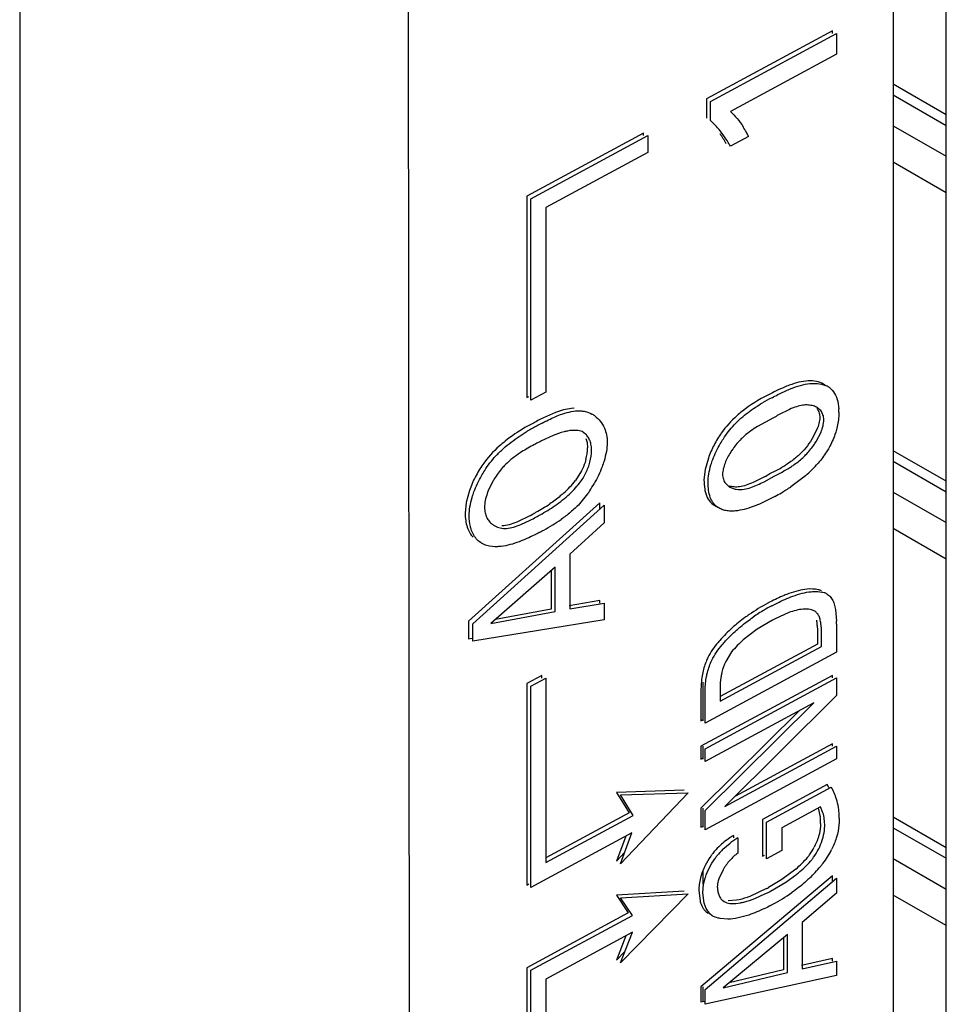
# Model space of a CAD drawing. Header units: inches. Extents: x 0 to 34, y 0 to 22.
# Tile 43 of 129: x 3.809 to 4.119, y 16.114 to 16.443. Entities that reach past the tile are written whole.
import ezdxf

# ---------------------------------------------------------------- set-up
doc = ezdxf.new("R2010")
doc.units = ezdxf.units.IN
doc.header["$LTSCALE"] = 1.87
doc.header["$MEASUREMENT"] = 0
doc.layers.get('0').update_dxf_attribs({"linetype": 'CONTINUOUS'})

msp = doc.modelspace()

# ---------------------------------------------------------------- linework, layer by layer
at = {"color": 6, "linetype": 'CONTINUOUS'}
for p, q in [((4.1010477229, 18.3875301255), (4.1010477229, 15.7329881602)), ((3.9385696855, 16.7414953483), (3.9407532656, 14.6527466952)), ((3.8091068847, 16.738828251), (3.8091068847, 14.652746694)), ((4.1187499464, 16.4109026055), (4.1010477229, 16.4211236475)), ((4.1010477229, 16.4175738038), (4.1187499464, 16.4073577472)), ((4.1010477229, 16.4072886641), (4.1187499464, 16.3970732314)), ((4.1187499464, 16.3848634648), (4.1010477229, 16.3950788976)), ((4.1187499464, 16.2884320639), (4.1010477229, 16.298653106)), ((4.1010477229, 16.2951032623), (4.1187499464, 16.2848872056)), ((4.1010477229, 16.2848181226), (4.1187499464, 16.2746026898)), ((4.1187499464, 16.2623929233), (4.1010477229, 16.272608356)), ((4.0374081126, 16.2212918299), (4.0374081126, 16.2083984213)), ((4.0374081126, 16.1998492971), (4.0374081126, 16.1955968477)), ((4.0374081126, 16.1792073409), (4.0374081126, 16.1727844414)), ((4.1187499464, 16.1659615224), (4.1010477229, 16.1761825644)), ((4.1010477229, 16.1726327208), (4.1187499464, 16.1624166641)), ((4.1010477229, 16.1623475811), (4.1187499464, 16.1521321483)), ((4.0374081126, 16.1579887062), (4.0374081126, 16.1537695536)), ((4.1187499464, 16.1399223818), (4.1010477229, 16.1501378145)), ((4.0374081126, 16.1194076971), (4.0374081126, 16.1144680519))]:
    msp.add_line(p, q, dxfattribs=at)
at = {"color": 7, "linetype": 'CONTINUOUS'}
for p, q in [((4.1187499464, 15.8838074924), (4.1187499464, 18.3653628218)), ((4.0806651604, 16.4389540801), (4.0386086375, 16.4162305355)), ((4.0806651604, 16.438110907), (4.0806651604, 16.4389540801)), ((4.039975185, 16.4153873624), (4.0820317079, 16.438110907)), ((4.0820317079, 16.438110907), (4.0820317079, 16.4311777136)), ((4.0820317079, 16.4311777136), (4.0465967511, 16.412031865)), ((4.0386086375, 16.4162305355), (4.0386086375, 16.409807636)), ((4.039975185, 16.4089644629), (4.039975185, 16.4153873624)), ((4.0176047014, 16.4047968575), (3.9785519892, 16.3836963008)), ((3.9799185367, 16.3828531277), (4.0189712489, 16.4039536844)), ((4.0176047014, 16.4039536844), (4.0176047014, 16.4047968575)), ((4.0189712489, 16.4039536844), (4.0189712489, 16.3983200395)), ((4.0526740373, 16.4037102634), (4.0465967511, 16.4004266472)), ((4.0189712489, 16.3983200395), (3.9849566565, 16.3799416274)), ((3.9785519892, 16.3836963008), (3.9785519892, 16.3163839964)), ((3.9799185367, 16.3155408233), (3.9799185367, 16.3828531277)), ((3.9849566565, 16.3799416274), (3.9849566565, 16.3182629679)), ((3.9785519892, 16.3163839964), (3.9792571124, 16.3167649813)), ((3.9849566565, 16.3182629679), (3.9799185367, 16.3155408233)), ((4.082469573, 16.3151053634), (4.0828423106, 16.3126085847)), ((3.9881123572, 16.3113972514), (3.9830931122, 16.3091416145)), ((3.9944167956, 16.3128342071), (3.9934418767, 16.3127788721)), ((4.0664051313, 16.3124778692), (4.0626746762, 16.3106060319)), ((4.0763316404, 16.3108524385), (4.076468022, 16.3097546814)), ((4.061057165, 16.3096577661), (4.0556752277, 16.3067321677)), ((3.9873302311, 16.303735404), (3.9834929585, 16.3019637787)), ((3.9970402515, 16.3050323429), (3.9962260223, 16.3053043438)), ((3.9982319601, 16.3042039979), (3.9970402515, 16.3050323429)), ((4.0755403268, 16.3057409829), (4.0738401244, 16.3024818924)), ((4.0752689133, 16.3017398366), (4.0769019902, 16.3048841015)), ((3.9983311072, 16.302723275), (3.9986905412, 16.3013741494)), ((3.9986905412, 16.3013741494), (3.9988680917, 16.2995873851)), ((4.0392359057, 16.2962059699), (4.0381410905, 16.2923526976)), ((3.9968610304, 16.2919027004), (3.9948594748, 16.2886954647)), ((4.0381410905, 16.2923526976), (4.0377572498, 16.2889057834)), ((4.0716934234, 16.2903019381), (4.066817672, 16.2866029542)), ((4.0449088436, 16.2877665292), (4.0461761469, 16.2866090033)), ((4.0579574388, 16.2899153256), (4.0541864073, 16.2880131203)), ((4.0578875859, 16.2882974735), (4.0611858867, 16.2901705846)), ((3.9594214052, 16.2853519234), (3.9583231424, 16.2813284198)), ((3.9988928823, 16.2842368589), (3.9961396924, 16.2808723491)), ((3.9583231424, 16.2813284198), (3.9579690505, 16.2777545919)), ((4.0030054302, 16.2812693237), (3.9591174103, 16.2416316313)), ((3.9604839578, 16.2407884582), (4.0043719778, 16.2804261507)), ((4.0030054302, 16.2791919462), (4.0030054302, 16.2812693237)), ((4.0043719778, 16.2804261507), (4.0043719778, 16.2744897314)), ((3.9798139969, 16.2770369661), (3.9751797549, 16.2747862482)), ((3.9766215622, 16.2739746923), (3.9796765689, 16.2753852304)), ((4.0043719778, 16.2744897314), (3.9929491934, 16.2640654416)), ((3.9929491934, 16.2640654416), (3.9929491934, 16.2457935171)), ((3.9880202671, 16.2597636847), (3.9665014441, 16.2408940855)), ((3.9866537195, 16.2585653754), (3.9866537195, 16.245723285)), ((3.9880202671, 16.2448801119), (3.9880202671, 16.2597636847)), ((4.0030054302, 16.2485560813), (3.9927738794, 16.2468368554)), ((3.9929491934, 16.2457935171), (4.0043719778, 16.2477129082)), ((4.0030054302, 16.2477129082), (4.0030054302, 16.2485560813)), ((4.0043719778, 16.2477129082), (4.0043719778, 16.242109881)), ((3.9665014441, 16.2408940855), (3.9880202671, 16.2448801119)), ((3.9866537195, 16.245723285), (3.9680864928, 16.2422839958)), ((4.0661457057, 16.2445506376), (4.0615308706, 16.2424754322)), ((4.0816793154, 16.2455617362), (4.0820226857, 16.2416297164)), ((3.9591174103, 16.2416316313), (3.9591174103, 16.2358063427)), ((4.0043719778, 16.242109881), (3.9604839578, 16.2349631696)), ((4.060691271, 16.2420196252), (4.055577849, 16.2389803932)), ((3.9604839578, 16.2349631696), (3.9604839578, 16.2407884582)), ((4.055577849, 16.2389803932), (4.0509224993, 16.2354393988)), ((4.07562911, 16.240258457), (4.0756764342, 16.2385639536)), ((4.0756764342, 16.2385639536), (4.0756764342, 16.2340450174)), ((4.0770429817, 16.2332018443), (4.0770429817, 16.2377207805)), ((4.0820317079, 16.2406600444), (4.0820317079, 16.2312683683)), ((3.9591174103, 16.2358063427), (3.9603149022, 16.2360013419)), ((4.0820317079, 16.2312683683), (4.038143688, 16.2075552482)), ((4.0756764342, 16.2340450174), (4.0431912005, 16.2164929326)), ((4.0431912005, 16.2149114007), (4.0770429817, 16.2332018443)), ((4.0470123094, 16.231394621), (4.0450479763, 16.2282194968)), ((3.9835901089, 16.2235144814), (3.9785519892, 16.2207923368)), ((3.9799185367, 16.2199491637), (3.9849566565, 16.2226713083)), ((3.9835901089, 16.2226713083), (3.9835901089, 16.2235144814)), ((3.9849566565, 16.2226713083), (3.9849566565, 16.1609926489)), ((4.0806651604, 16.2235624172), (4.0367771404, 16.1998492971)), ((4.038143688, 16.199006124), (4.0820317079, 16.2227192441)), ((4.0806651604, 16.2227192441), (4.0806651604, 16.2235624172)), ((4.0820317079, 16.2227192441), (4.0820317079, 16.2168055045)), ((3.9785519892, 16.2207923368), (3.9785519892, 16.1534800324)), ((3.9799185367, 16.1526368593), (3.9799185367, 16.2199491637)), ((4.0367771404, 16.2180554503), (4.0367771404, 16.2083984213)), ((4.0431912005, 16.2204486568), (4.0431912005, 16.2149114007)), ((4.038143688, 16.2075552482), (4.038143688, 16.2172122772)), ((4.0820317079, 16.2168055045), (4.0447753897, 16.1797326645)), ((4.0695619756, 16.2117292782), (4.0367771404, 16.1792073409)), ((4.038143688, 16.1783641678), (4.0744300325, 16.2143595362)), ((4.0744300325, 16.2143595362), (4.038143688, 16.1947536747)), ((4.0367771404, 16.2083984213), (4.0374822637, 16.2087794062)), ((4.0367771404, 16.1998492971), (4.0367771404, 16.1955968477)), ((4.038143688, 16.1947536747), (4.038143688, 16.199006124)), ((4.0447753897, 16.1797326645), (4.0820317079, 16.1998626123)), ((4.0806651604, 16.2007057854), (4.0482530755, 16.1831932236)), ((4.0806651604, 16.1998626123), (4.0806651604, 16.2007057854)), ((4.0820317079, 16.1998626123), (4.0820317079, 16.1956543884)), ((4.0367771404, 16.1955968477), (4.0374822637, 16.1959778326)), ((4.0820317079, 16.1956543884), (4.038143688, 16.1719412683)), ((4.0311154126, 16.1851623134), (4.0085080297, 16.1844652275)), ((4.0789623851, 16.1870726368), (4.057324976, 16.1753817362)), ((4.0586915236, 16.1745385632), (4.0803289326, 16.1862294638)), ((4.0085080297, 16.1844652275), (4.0127773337, 16.1776059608)), ((4.0098745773, 16.1836220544), (4.0324819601, 16.1843191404)), ((4.0324819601, 16.1843191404), (4.0098745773, 16.160565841)), ((4.0141438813, 16.1767627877), (4.0098745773, 16.1836220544)), ((4.0367771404, 16.1792073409), (4.0367771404, 16.1727844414)), ((4.0767460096, 16.179664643), (4.0637400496, 16.1726373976)), ((4.0759181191, 16.1792296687), (4.0766148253, 16.1763072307)), ((4.077519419, 16.1776656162), (4.0767460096, 16.179664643)), ((4.0127773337, 16.1776059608), (3.9849566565, 16.1625741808)), ((3.9849566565, 16.1609926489), (4.0141438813, 16.1767627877)), ((4.038143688, 16.1719412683), (4.038143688, 16.1783641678)), ((4.057324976, 16.1753817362), (4.057324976, 16.1631335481)), ((4.0367771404, 16.1727844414), (4.0374822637, 16.1731654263)), ((4.0586915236, 16.162290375), (4.0586915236, 16.1745385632)), ((4.0637400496, 16.1726373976), (4.0637400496, 16.1650181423)), ((4.0137134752, 16.1708965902), (3.9799185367, 16.1526368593)), ((4.011611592, 16.1697609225), (4.0085080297, 16.1614090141)), ((4.0098745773, 16.160565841), (4.0137134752, 16.1708965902)), ((4.0477245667, 16.1692186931), (4.0477245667, 16.1700618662)), ((4.0490911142, 16.1692186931), (4.0490911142, 16.1641690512)), ((4.0441244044, 16.1654535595), (4.046490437, 16.1674748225)), ((4.0085080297, 16.1614090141), (4.0112638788, 16.1643045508)), ((4.057324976, 16.1631335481), (4.0580300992, 16.163514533)), ((4.0637400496, 16.1650181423), (4.0586915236, 16.162290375)), ((4.068453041, 16.1588069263), (4.0637835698, 16.1553341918)), ((4.0806651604, 16.1566084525), (4.0367771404, 16.1194076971)), ((4.038143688, 16.118564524), (4.0820317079, 16.1557652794)), ((4.0441509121, 16.1585868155), (4.0427338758, 16.1555857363)), ((4.0651393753, 16.1544840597), (4.0688235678, 16.1571386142)), ((4.0806651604, 16.1546069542), (4.0806651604, 16.1566084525)), ((4.0820317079, 16.1557652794), (4.0820317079, 16.1507383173)), ((3.9785519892, 16.1534800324), (3.9792571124, 16.1538610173)), ((4.0586517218, 16.152310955), (4.0533715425, 16.149809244)), ((4.0637835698, 16.1553341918), (4.0592973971, 16.1526533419)), ((4.0600182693, 16.151467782), (4.0651393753, 16.1544840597)), ((4.0311154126, 16.1514092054), (4.0085080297, 16.1500464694)), ((4.0085080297, 16.1500464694), (4.0124803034, 16.1441572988)), ((4.0098745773, 16.1492032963), (4.0324819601, 16.1505660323)), ((4.0324819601, 16.1505660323), (4.0098745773, 16.1274976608)), ((4.013846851, 16.1433141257), (4.0098745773, 16.1492032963)), ((4.0360443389, 16.1516796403), (4.0364546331, 16.1482271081)), ((4.0378208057, 16.1473859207), (4.0374108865, 16.1508364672)), ((4.0547338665, 16.1489644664), (4.0581607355, 16.1504945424)), ((4.0820317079, 16.1507383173), (4.0706089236, 16.1409558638)), ((4.0384595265, 16.1456047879), (4.0378208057, 16.1473859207)), ((4.0397243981, 16.143829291), (4.0384595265, 16.1456047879)), ((4.0486059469, 16.1483887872), (4.045840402, 16.1481477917)), ((4.0124803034, 16.1441572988), (3.9785519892, 16.1258255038)), ((3.9799185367, 16.1249823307), (4.013846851, 16.1433141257)), ((4.040519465, 16.1432366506), (4.0397243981, 16.143829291)), ((4.045740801, 16.1420891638), (4.0431789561, 16.1422981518)), ((4.0706089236, 16.1409558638), (4.0706089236, 16.1254746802)), ((4.0138469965, 16.1376805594), (3.9849566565, 16.1220708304)), ((4.0116987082, 16.1365198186), (4.0085080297, 16.1283408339)), ((4.0098745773, 16.1274976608), (4.0138469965, 16.1376805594)), ((4.0656799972, 16.136897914), (4.0441611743, 16.1191350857)), ((4.0643134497, 16.13576989), (4.0643134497, 16.1251379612)), ((4.0656799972, 16.1242947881), (4.0656799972, 16.136897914)), ((4.0085080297, 16.1283408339), (4.011324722, 16.1312149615)), ((3.9785519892, 16.1258255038), (3.9785519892, 15.8810352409)), ((4.0806651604, 16.1288790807), (4.0703635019, 16.1265692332)), ((4.0706089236, 16.1254746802), (4.0820317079, 16.1280359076)), ((4.0806651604, 16.1280359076), (4.0806651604, 16.1288790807)), ((4.0820317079, 16.1280359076), (4.0820317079, 16.1232958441)), ((3.9799185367, 15.8801920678), (3.9799185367, 16.1249823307)), ((4.0820317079, 16.1232958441), (4.038143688, 16.1136248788)), ((4.0441611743, 16.1191350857), (4.0656799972, 16.1242947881)), ((4.0643134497, 16.1251379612), (4.0461602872, 16.1207852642)), ((3.9849566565, 16.1220708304), (3.9849566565, 15.8885478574)), ((4.0367771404, 16.1194076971), (4.0367771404, 16.1144680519)), ((4.038143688, 16.1136248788), (4.038143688, 16.118564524)), ((4.0367771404, 16.1144680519), (4.0379032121, 16.1147161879))]:
    msp.add_line(p, q, dxfattribs=at)
for centre, radius, start, end in [((4.0244951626, 16.3913280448), 0.0234664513, 46.5035741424, 48.7255874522), ((4.0234625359, 16.3902733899), 0.0249422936, 40.7906319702, 46.4503806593), ((4.0220256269, 16.3885683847), 0.0341804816, 28.8974800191, 32.5378299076), ((4.0052968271, 16.3784558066), 0.045990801, 29.7394096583, 34.5499539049), ((4.0188241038, 16.3867760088), 0.0378495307, 26.577626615, 28.9309090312), ((4.0060507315, 16.3772442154), 0.046705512, 29.7590236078, 31.4834153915), ((4.0750208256, 16.3122439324), 0.0088532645, 63.64843779, 68.0992269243), ((4.0751395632, 16.312483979), 0.0085854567, 58.1815678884, 63.6474229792), ((4.0767286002, 16.2794315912), 0.0416656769, 114.9599299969, 128.818161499), ((4.0962602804, 16.2494445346), 0.0772595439, 118.0227532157, 118.7102261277), ((4.0840103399, 16.2691732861), 0.0527159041, 116.470532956, 120.4172940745), ((3.9960531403, 16.303128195), 0.0088654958, 53.7104539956, 61.179547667), ((4.0885113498, 16.2646812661), 0.0526936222, 119.3615376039, 121.400382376), ((4.0641526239, 16.311354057), 0.0187317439, 0.6677816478, 3.8401649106), ((4.0027791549, 16.2628380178), 0.0501073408, 116.2270853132, 119.7063197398), ((4.0104772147, 16.2520103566), 0.0618749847, 117.400618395, 120.8565563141), ((4.0112094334, 16.2553081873), 0.0607353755, 119.380781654, 120.2252263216), ((4.008941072, 16.2593779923), 0.0560761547, 117.448030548, 119.4013106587), ((4.0133705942, 16.2531183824), 0.0622989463, 118.4936531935, 120.2332213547), ((4.0024741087, 16.2633855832), 0.0494805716, 119.7137218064, 128.9925320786), ((4.0074686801, 16.2554927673), 0.0522913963, 117.2905010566, 119.2186245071), ((4.0513081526, 16.3168782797), 0.0283423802, 324.6961456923, 327.7152437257), ((3.9812090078, 16.3001954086), 0.0176695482, 345.2993330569, 358.028016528), ((3.9821013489, 16.299426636), 0.0181461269, 345.3965819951, 357.8447612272), ((4.0396271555, 16.3344904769), 0.0479369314, 294.9118848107, 302.1333708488), ((4.0430319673, 16.32359201), 0.0439284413, 310.7271701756, 318.4256437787), ((4.0292044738, 16.3407803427), 0.0584292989, 299.4785974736, 301.5985450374), ((4.0407659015, 16.3340286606), 0.0483787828, 294.9663271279, 302.0457044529), ((3.9668393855, 16.3111652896), 0.0359168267, 312.1052574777, 321.2732326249), ((3.968260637, 16.3102716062), 0.0358425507, 312.1144579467, 321.2815159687), ((3.9670256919, 16.3071098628), 0.0392269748, 326.1066446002, 330.2211404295), ((4.0387576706, 16.3250694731), 0.0414503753, 294.1416199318, 297.4848258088), ((3.96816264, 16.3063508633), 0.0378599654, 324.2605680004, 326.1006065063), ((4.03378938, 16.3355048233), 0.0590080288, 297.9899791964, 300.3720200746), ((4.0328970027, 16.3370019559), 0.0607508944, 300.3842232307, 303.9422289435), ((3.9553503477, 16.3263156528), 0.0549424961, 298.5800058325, 304.1884799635), ((3.9721042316, 16.2799045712), 0.0076631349, 177.3220839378, 181.2466101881), ((3.9560728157, 16.3190874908), 0.0482896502, 299.4485095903, 301.080738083), ((3.9570206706, 16.3233740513), 0.0515603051, 297.7176464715, 298.513804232), ((3.9710429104, 16.2793090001), 0.0065907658, 232.4798389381, 241.0496906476), ((3.9591388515, 16.3153220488), 0.0449082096, 297.214729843, 300.0445025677), ((3.9568776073, 16.31929993), 0.0494837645, 300.004903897, 301.0068145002), ((3.9570831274, 16.3227644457), 0.05746024, 298.2261448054, 305.0154715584), ((3.957540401, 16.3219708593), 0.0565447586, 296.4592692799, 298.1982094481), ((4.0753244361, 16.2422960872), 0.0092638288, 73.423111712, 78.9087878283), ((4.0755424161, 16.2430479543), 0.0084810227, 69.9591003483, 73.3853553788), ((4.0895482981, 16.190671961), 0.0646296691, 118.1195033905, 124.5625951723), ((4.0890199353, 16.1924309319), 0.0628303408, 117.6091155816, 118.4505532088), ((4.0909177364, 16.1898315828), 0.0646292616, 120.7608311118, 124.5779000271), ((4.0905891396, 16.1903871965), 0.0639836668, 118.0979429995, 120.7569918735), ((4.0721284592, 16.2392434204), 0.0064089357, 67.2447647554, 72.8987093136), ((4.0830853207, 16.2017708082), 0.0460593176, 117.9027055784, 119.0911365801), ((4.0583263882, 16.2392792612), 0.0173272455, 6.3079297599, 8.9280831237), ((4.0557358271, 16.2389947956), 0.0199333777, 3.6346599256, 6.3025074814), ((4.0432260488, 16.2407838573), 0.0388058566, 359.817193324, 1.2489865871), ((4.0803106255, 16.2026114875), 0.0495231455, 131.8376163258, 138.7737045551), ((4.0786370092, 16.2041352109), 0.0472602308, 138.8258842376, 139.8792868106), ((4.074556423, 16.2086794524), 0.03570234, 131.4503877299, 140.488169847), ((4.0615012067, 16.2202991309), 0.0182603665, 154.2944562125, 166.3771292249), ((4.0635735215, 16.2188936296), 0.0268094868, 174.1900421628, 181.791603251), ((4.0630723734, 16.2189378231), 0.0263064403, 168.9253236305, 174.1753093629), ((4.0611568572, 16.1769935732), 0.0204603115, 25.8535628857, 29.5126267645), ((4.062863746, 16.1763204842), 0.0200803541, 17.1212919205, 29.5686721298), ((4.0620021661, 16.1760613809), 0.0209800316, 9.2850402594, 17.1048395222), ((4.0609134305, 16.1758551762), 0.0220877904, 2.406780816, 9.3572564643), ((4.0600454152, 16.1740788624), 0.0167185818, 4.5682814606, 7.6595725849), ((4.0597246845, 16.1740529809), 0.017040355, 359.8677913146, 4.5691356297), ((4.060572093, 16.1758364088), 0.0224296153, 359.9117747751, 2.4180632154), ((4.0630089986, 16.1456565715), 0.0273656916, 120.569876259, 123.9681320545), ((4.0591433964, 16.1493802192), 0.0235511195, 134.0556672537, 141.4063229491), ((4.0601023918, 16.1489070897), 0.023001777, 133.9986512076, 141.4934898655), ((4.0631441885, 16.1454571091), 0.0276066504, 123.9695301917, 127.1031214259), ((4.0564433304, 16.175552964), 0.0204677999, 324.3238798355, 332.7032931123), ((4.0561441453, 16.1773893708), 0.0271116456, 322.1002889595, 333.5862948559), ((4.0439464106, 16.1873263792), 0.0376023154, 310.6723112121, 319.2889079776), ((4.0455271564, 16.1862697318), 0.0373007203, 310.6517505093, 319.3228630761), ((4.0577867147, 16.1746007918), 0.0188212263, 321.1730864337, 324.293466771), ((4.0421590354, 16.1883993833), 0.0449125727, 315.9847357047, 319.5078915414), ((4.0434360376, 16.1873024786), 0.043229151, 319.5144895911, 320.8194114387), ((4.044253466, 16.1866362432), 0.042174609, 320.8194305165, 322.1106581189), ((4.0540392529, 16.1513928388), 0.0180011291, 165.622270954, 172.7511594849), ((4.0450169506, 16.1868847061), 0.038099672, 308.6712503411, 310.631378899), ((4.0405225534, 16.189956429), 0.0471713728, 313.2646915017, 316.0058129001), ((4.0534634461, 16.1514684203), 0.0174203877, 172.7587990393, 179.3052788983), ((4.0330640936, 16.201344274), 0.0553081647, 297.5574285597, 298.314537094), ((4.0359449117, 16.1951304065), 0.0498588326, 296.4601002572, 297.838311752), ((4.0346491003, 16.1975911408), 0.052639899, 297.8347600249, 298.8120542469), ((4.0324787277, 16.1999492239), 0.0600120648, 298.1761021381, 305.3127460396), ((4.0465387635, 16.1511342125), 0.0037883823, 229.2127282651, 260.6571324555), ((4.030556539, 16.2027541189), 0.0633933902, 297.6537375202, 298.5047378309)]:
    msp.add_arc(centre, radius, start, end, dxfattribs=at)
for points, knots in [([(4.0465967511, 16.412031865), (4.0474147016, 16.4113116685), (4.0489502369, 16.4097044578), (4.0502372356, 16.4078983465), (4.0508410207, 16.4069525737)], [0, 0, 0, 0, 0.4927116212, 1, 1, 1, 1]), ([(4.045880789, 16.4016362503), (4.0453469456, 16.4025078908), (4.0442344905, 16.4042003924), (4.0430012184, 16.4058097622), (4.0423463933, 16.4065681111)], [0, 0, 0, 0, 0.5049863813, 1, 1, 1, 1]), ([(4.0671151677, 16.3208260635), (4.0665168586, 16.320623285), (4.0640674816, 16.3197152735), (4.061709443, 16.3185760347), (4.0599620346, 16.3176462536)], [0, 0, 0, 0, 0.2419419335, 1, 1, 1, 1]), ([(4.060512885, 16.316362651), (4.0611653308, 16.3167228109), (4.0637119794, 16.3180782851), (4.0663597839, 16.3192589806), (4.0683856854, 16.3199497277)], [0, 0, 0, 0, 0.2582592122, 1, 1, 1, 1]), ([(4.0733339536, 16.3220012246), (4.0723167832, 16.3220162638), (4.0701957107, 16.3217645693), (4.0681567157, 16.3211790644), (4.0671151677, 16.3208260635)], [0, 0, 0, 0, 0.480524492, 1, 1, 1, 1]), ([(4.0683856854, 16.3199497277), (4.069442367, 16.3203100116), (4.0715108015, 16.3209090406), (4.0736634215, 16.3211697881), (4.0746959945, 16.3211566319)], [0, 0, 0, 0, 0.5194868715, 1, 1, 1, 1]), ([(4.078299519, 16.3206224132), (4.0775786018, 16.3210636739), (4.0759612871, 16.3217559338), (4.0742220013, 16.3219880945), (4.0733339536, 16.3220012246)], [0, 0, 0, 0, 0.4876243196, 1, 1, 1, 1]), ([(4.0746959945, 16.3211566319), (4.0750157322, 16.321152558), (4.0762491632, 16.321085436), (4.0774738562, 16.3207998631), (4.0783230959, 16.3204582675)], [0, 0, 0, 0, 0.2588907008, 1, 1, 1, 1]), ([(4.0796660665, 16.3197792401), (4.0803783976, 16.3192718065), (4.0815830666, 16.3177918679), (4.0822387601, 16.3160466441), (4.082469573, 16.3151053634)], [0, 0, 0, 0, 0.474351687, 1, 1, 1, 1]), ([(4.0478694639, 16.3073415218), (4.0485842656, 16.3081082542), (4.0500731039, 16.3095401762), (4.0524508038, 16.3114419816), (4.0548639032, 16.3131296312), (4.0565017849, 16.3141527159), (4.0573205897, 16.3146334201)], [0, 0, 0, 0, 0.2626209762, 0.5164363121, 0.7621225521, 1, 1, 1, 1]), ([(4.0708436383, 16.3138643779), (4.0701019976, 16.3137648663), (4.0685870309, 16.3133771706), (4.0671429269, 16.3128006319), (4.0664051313, 16.3124778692)], [0, 0, 0, 0, 0.4816492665, 1, 1, 1, 1]), ([(4.0743405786, 16.3135997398), (4.0737961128, 16.3137689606), (4.0726290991, 16.3139874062), (4.0714440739, 16.3139449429), (4.0708436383, 16.3138643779)], [0, 0, 0, 0, 0.4848381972, 1, 1, 1, 1]), ([(4.0778345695, 16.3089115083), (4.0778254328, 16.3095120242), (4.077646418, 16.3106460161), (4.0768681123, 16.312094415), (4.07570496, 16.3130774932), (4.0748027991, 16.313456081), (4.0743405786, 16.3135997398)], [0, 0, 0, 0, 0.2869205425, 0.5379447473, 0.7687617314, 1, 1, 1, 1]), ([(3.9836501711, 16.3078710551), (3.9841649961, 16.3081501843), (3.9861840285, 16.3092054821), (3.988275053, 16.3101285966), (3.989867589, 16.3107024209)], [0, 0, 0, 0, 0.257035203, 1, 1, 1, 1]), ([(3.9934418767, 16.3127788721), (3.9925572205, 16.3126915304), (3.9907459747, 16.3123200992), (3.9890015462, 16.3117317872), (3.9881123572, 16.3113972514)], [0, 0, 0, 0, 0.4833930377, 1, 1, 1, 1]), ([(3.989867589, 16.3107024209), (3.9908104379, 16.3110421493), (3.9926565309, 16.3116237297), (3.9950087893, 16.3120139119), (3.9968000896, 16.3119856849), (3.9984489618, 16.3117285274), (3.9996176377, 16.311285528), (4.0003268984, 16.3108955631)], [0, 0, 0, 0, 0.2785754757, 0.53718149, 0.6583226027, 0.7750139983, 1, 1, 1, 1]), ([(4.0013003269, 16.3102741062), (4.0019793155, 16.3097757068), (4.0032387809, 16.3085394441), (4.0041180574, 16.307015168), (4.0044773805, 16.3061934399)], [0, 0, 0, 0, 0.484308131, 1, 1, 1, 1]), ([(4.0505965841, 16.3118849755), (4.0499608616, 16.3113742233), (4.0474006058, 16.3091943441), (4.045106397, 16.3066874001), (4.0436235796, 16.3046158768)], [0, 0, 0, 0, 0.2424849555, 1, 1, 1, 1]), ([(4.0755188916, 16.312752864), (4.0756148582, 16.3126208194), (4.0759874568, 16.3120363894), (4.0762217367, 16.3113695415), (4.0763316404, 16.3108524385)], [0, 0, 0, 0, 0.2359258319, 1, 1, 1, 1]), ([(4.0828830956, 16.3115723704), (4.0828774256, 16.3110979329), (4.0827851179, 16.3090995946), (4.0824247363, 16.3071150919), (4.0820161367, 16.3056455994)], [0, 0, 0, 0, 0.2372697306, 1, 1, 1, 1]), ([(4.0432153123, 16.3009646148), (4.0435470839, 16.3015424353), (4.0449187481, 16.3037916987), (4.046527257, 16.3059018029), (4.0478694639, 16.3073415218)], [0, 0, 0, 0, 0.2528996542, 1, 1, 1, 1]), ([(4.076468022, 16.3097546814), (4.0764406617, 16.3090940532), (4.0762281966, 16.3077232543), (4.0758056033, 16.3064067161), (4.0755403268, 16.3057409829)], [0, 0, 0, 0, 0.4798796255, 1, 1, 1, 1]), ([(4.0769019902, 16.3048841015), (4.0771686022, 16.3055517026), (4.0775925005, 16.3068730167), (4.0778057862, 16.3082483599), (4.0778345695, 16.3089115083)], [0, 0, 0, 0, 0.5199244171, 1, 1, 1, 1]), ([(3.9682263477, 16.2969062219), (3.9690211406, 16.2977674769), (3.9706767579, 16.2993770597), (3.9733215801, 16.3015191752), (3.9760062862, 16.3034254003), (3.9778301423, 16.3045822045), (3.9787421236, 16.3051271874)], [0, 0, 0, 0, 0.2625946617, 0.5163147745, 0.7619485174, 1, 1, 1, 1]), ([(3.9922003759, 16.305237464), (3.9917987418, 16.3051657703), (3.9901361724, 16.3047998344), (3.9885277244, 16.3042226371), (3.9873302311, 16.303735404)], [0, 0, 0, 0, 0.2398764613, 1, 1, 1, 1]), ([(3.9962260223, 16.3053043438), (3.9959100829, 16.3053613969), (3.9945716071, 16.3055256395), (3.9932096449, 16.3054176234), (3.9922003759, 16.305237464)], [0, 0, 0, 0, 0.2384729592, 1, 1, 1, 1]), ([(4.0002346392, 16.298744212), (4.0002249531, 16.2993006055), (4.000132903, 16.3003712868), (3.9997513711, 16.301874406), (3.9991314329, 16.3031738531), (3.998551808, 16.3038970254), (3.9982319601, 16.3042039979)], [0, 0, 0, 0, 0.2802041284, 0.5387580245, 0.7767731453, 1, 1, 1, 1]), ([(4.0044773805, 16.3061934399), (4.0047902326, 16.3054779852), (4.005303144, 16.3039015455), (4.0054346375, 16.3022430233), (4.0054007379, 16.3013801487)], [0, 0, 0, 0, 0.4748620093, 1, 1, 1, 1]), ([(4.0436235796, 16.3046158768), (4.0426970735, 16.3033215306), (4.0410431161, 16.3006040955), (4.0397673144, 16.2976913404), (4.0392359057, 16.2962059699)], [0, 0, 0, 0, 0.5022412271, 1, 1, 1, 1]), ([(4.051235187, 16.3035643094), (4.0508925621, 16.3032583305), (4.0495207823, 16.3019462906), (4.0483091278, 16.3004722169), (4.0474721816, 16.2993030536)], [0, 0, 0, 0, 0.2421249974, 1, 1, 1, 1]), ([(4.0556752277, 16.3067321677), (4.0549122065, 16.3062708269), (4.0533713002, 16.3053002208), (4.0519276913, 16.3041827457), (4.051235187, 16.3035643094)], [0, 0, 0, 0, 0.4898892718, 1, 1, 1, 1]), ([(4.0820161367, 16.3056455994), (4.0818755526, 16.3051400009), (4.0812322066, 16.3030826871), (4.0803431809, 16.3011038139), (4.0795564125, 16.2996762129)], [0, 0, 0, 0, 0.2435369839, 1, 1, 1, 1]), ([(3.9713399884, 16.3018432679), (3.9706624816, 16.3012952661), (3.9679334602, 16.2989689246), (3.9654753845, 16.2963028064), (3.9639033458, 16.2940883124)], [0, 0, 0, 0, 0.2429207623, 1, 1, 1, 1]), ([(3.9819429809, 16.3011307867), (3.9814700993, 16.3008997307), (3.9795424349, 16.2999147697), (3.9776830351, 16.2987984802), (3.9763143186, 16.2978984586)], [0, 0, 0, 0, 0.2431643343, 1, 1, 1, 1]), ([(4.0054007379, 16.3013801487), (4.0054203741, 16.3003778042), (4.0052036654, 16.2982788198), (4.0046902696, 16.2962439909), (4.0043724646, 16.2951989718)], [0, 0, 0, 0, 0.4785808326, 1, 1, 1, 1]), ([(4.0401032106, 16.2938745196), (4.0402890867, 16.2944800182), (4.0411240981, 16.2969264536), (4.0422439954, 16.2992729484), (4.0432153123, 16.3009646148)], [0, 0, 0, 0, 0.2451113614, 1, 1, 1, 1]), ([(4.0738401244, 16.3024818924), (4.0732113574, 16.3014930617), (4.0718555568, 16.2996252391), (4.0702902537, 16.2979264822), (4.0694628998, 16.297156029)], [0, 0, 0, 0, 0.5089629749, 1, 1, 1, 1]), ([(4.0707773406, 16.2962636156), (4.0711104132, 16.2965721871), (4.0724409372, 16.2978845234), (4.0736222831, 16.2993441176), (4.0744383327, 16.3004988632)], [0, 0, 0, 0, 0.2430585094, 1, 1, 1, 1]), ([(3.9634148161, 16.2902902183), (3.9637551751, 16.2908897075), (3.9651707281, 16.2932245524), (3.9668423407, 16.2954064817), (3.9682263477, 16.2969062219)], [0, 0, 0, 0, 0.2525046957, 1, 1, 1, 1]), ([(3.9763143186, 16.2978984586), (3.9754805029, 16.2973501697), (3.9738044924, 16.2961857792), (3.9722571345, 16.2948473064), (3.9715216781, 16.2941104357)], [0, 0, 0, 0, 0.4894164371, 1, 1, 1, 1]), ([(4.0474721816, 16.2993030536), (4.0472036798, 16.2989279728), (4.0461742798, 16.2974207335), (4.0452973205, 16.2957972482), (4.044815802, 16.2945200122)], [0, 0, 0, 0, 0.2525805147, 1, 1, 1, 1]), ([(4.0694628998, 16.297156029), (4.0691205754, 16.2968372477), (4.0677562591, 16.2956452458), (4.0662613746, 16.294611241), (4.06512442, 16.2938968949)], [0, 0, 0, 0, 0.2583628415, 1, 1, 1, 1]), ([(4.0795564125, 16.2996762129), (4.0792970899, 16.2992056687), (4.0782172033, 16.2973673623), (4.0769451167, 16.2956409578), (4.0758946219, 16.2944414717)], [0, 0, 0, 0, 0.2520349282, 1, 1, 1, 1]), ([(3.9639033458, 16.2940883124), (3.9629490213, 16.2927439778), (3.961253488, 16.2899200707), (3.9599572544, 16.2868938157), (3.9594214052, 16.2853519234)], [0, 0, 0, 0, 0.5024805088, 1, 1, 1, 1]), ([(3.9715216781, 16.2941104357), (3.9711635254, 16.2937515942), (3.9697486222, 16.2922305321), (3.9685244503, 16.2905364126), (3.9677048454, 16.2891980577)], [0, 0, 0, 0, 0.2441722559, 1, 1, 1, 1]), ([(3.9962260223, 16.2878522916), (3.9970384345, 16.288901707), (3.9984066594, 16.2911496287), (3.9993368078, 16.2936088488), (3.9996612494, 16.2948515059)], [0, 0, 0, 0, 0.508198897, 1, 1, 1, 1]), ([(3.9983001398, 16.2957114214), (3.998216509, 16.2953915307), (3.9978364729, 16.294086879), (3.9973183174, 16.2928232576), (3.9968610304, 16.2919027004)], [0, 0, 0, 0, 0.2433836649, 1, 1, 1, 1]), ([(4.0043724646, 16.2951989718), (4.0041759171, 16.2945526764), (4.0032930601, 16.2919405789), (4.0021064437, 16.289433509), (4.0010726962, 16.2876276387)], [0, 0, 0, 0, 0.2450791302, 1, 1, 1, 1]), ([(4.0391237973, 16.2880626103), (4.0391079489, 16.2890056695), (4.0393152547, 16.2909794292), (4.0398017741, 16.2928925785), (4.0401032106, 16.2938745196)], [0, 0, 0, 0, 0.47869048, 1, 1, 1, 1]), ([(4.044815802, 16.2945200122), (4.0445795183, 16.2938932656), (4.0442020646, 16.2926560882), (4.0440110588, 16.2913732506), (4.0439838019, 16.2907542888)], [0, 0, 0, 0, 0.5194843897, 1, 1, 1, 1]), ([(4.0664354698, 16.2930215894), (4.0668074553, 16.2932542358), (4.0683268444, 16.2942323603), (4.0697732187, 16.2953333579), (4.0707773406, 16.2962636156)], [0, 0, 0, 0, 0.2427286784, 1, 1, 1, 1]), ([(3.9603154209, 16.2830521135), (3.9604974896, 16.2836688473), (3.9613194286, 16.2861657), (3.9624348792, 16.2885642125), (3.9634148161, 16.2902902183)], [0, 0, 0, 0, 0.2447063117, 1, 1, 1, 1]), ([(4.0439838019, 16.2907542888), (4.0439923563, 16.2901943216), (4.0441478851, 16.2891341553), (4.0446183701, 16.2881670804), (4.0449088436, 16.2877665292)], [0, 0, 0, 0, 0.5309263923, 1, 1, 1, 1]), ([(3.9677048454, 16.2891980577), (3.9674972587, 16.2888590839), (3.9667024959, 16.2875011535), (3.9660194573, 16.2860762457), (3.9655924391, 16.2849805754)], [0, 0, 0, 0, 0.2526245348, 1, 1, 1, 1]), ([(4.0377572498, 16.2889057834), (4.0377720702, 16.2878526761), (4.0378836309, 16.286304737), (4.0383414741, 16.2843520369), (4.0389877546, 16.2826774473), (4.0402766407, 16.2809421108), (4.0417376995, 16.2800833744), (4.0424948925, 16.2798056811)], [0, 0, 0, 0, 0.2886523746, 0.4227109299, 0.5483850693, 0.7789614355, 1, 1, 1, 1]), ([(4.0424147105, 16.2797063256), (4.0418523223, 16.2800914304), (4.0410851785, 16.280826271), (4.0403195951, 16.2820209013), (4.0396943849, 16.2834415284), (4.0392397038, 16.2854807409), (4.0391333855, 16.287178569), (4.0391237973, 16.2880626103)], [0, 0, 0, 0, 0.2190255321, 0.3339528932, 0.4546336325, 0.715907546, 1, 1, 1, 1]), ([(4.0541864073, 16.2880131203), (4.0534264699, 16.2876787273), (4.0519398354, 16.2870833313), (4.0503782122, 16.2866873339), (4.0496147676, 16.286589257)], [0, 0, 0, 0, 0.5189179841, 1, 1, 1, 1]), ([(4.0511627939, 16.2857692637), (4.0519240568, 16.2858804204), (4.0534766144, 16.2862981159), (4.0549549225, 16.2869061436), (4.0557106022, 16.2872444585)], [0, 0, 0, 0, 0.48165047, 1, 1, 1, 1]), ([(3.9655924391, 16.2849805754), (3.9652864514, 16.2841954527), (3.9647748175, 16.2826524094), (3.9644851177, 16.2810422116), (3.9644494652, 16.2802626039)], [0, 0, 0, 0, 0.5191674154, 1, 1, 1, 1]), ([(3.9909214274, 16.2845180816), (3.9905438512, 16.2841766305), (3.9890438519, 16.2828770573), (3.9874439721, 16.2816960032), (3.9862234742, 16.2808675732)], [0, 0, 0, 0, 0.256566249, 1, 1, 1, 1]), ([(4.0461761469, 16.2866090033), (4.0465242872, 16.286396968), (4.0472850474, 16.2860564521), (4.0489510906, 16.2856382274), (4.0502850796, 16.2856411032), (4.0511627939, 16.2857692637)], [0, 0, 0, 0, 0.2379729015, 0.4821575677, 1, 1, 1, 1]), ([(4.0496147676, 16.286589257), (4.0490291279, 16.2865140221), (4.0478728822, 16.2864765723), (4.0467338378, 16.2866843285), (4.0461998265, 16.2868439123)], [0, 0, 0, 0, 0.5144216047, 1, 1, 1, 1]), ([(3.9593355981, 16.2769114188), (3.9593213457, 16.2779081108), (3.9595215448, 16.2799898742), (3.9600091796, 16.2820147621), (3.9603154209, 16.2830521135)], [0, 0, 0, 0, 0.4795956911, 1, 1, 1, 1]), ([(3.9823686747, 16.2768870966), (3.9840930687, 16.2777913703), (3.9875428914, 16.2798637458), (3.9907613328, 16.2822945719), (3.9922971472, 16.283683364)], [0, 0, 0, 0, 0.4846295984, 1, 1, 1, 1]), ([(3.9961396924, 16.2808723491), (3.9952103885, 16.2798792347), (3.9932553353, 16.2780562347), (3.9911225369, 16.276453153), (3.9900536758, 16.275704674)], [0, 0, 0, 0, 0.5103629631, 1, 1, 1, 1]), ([(4.0614828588, 16.283398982), (4.0608821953, 16.2830678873), (4.0585291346, 16.2818114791), (4.056096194, 16.2806954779), (4.0542378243, 16.2800062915)], [0, 0, 0, 0, 0.257081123, 1, 1, 1, 1]), ([(3.9579690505, 16.2777545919), (3.9579773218, 16.2769298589), (3.9580824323, 16.2753403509), (3.958424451, 16.2737789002), (3.9586656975, 16.2730541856)], [0, 0, 0, 0, 0.5191871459, 1, 1, 1, 1]), ([(3.9644429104, 16.2797378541), (3.9644395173, 16.2791285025), (3.9645586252, 16.2779623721), (3.9651089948, 16.2763759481), (3.9659349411, 16.2750662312), (3.9666490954, 16.2743738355), (3.9670288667, 16.2740816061)], [0, 0, 0, 0, 0.2841826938, 0.5409897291, 0.7765235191, 1, 1, 1, 1]), ([(4.0482707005, 16.2785197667), (4.0477345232, 16.2784697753), (4.046679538, 16.2784267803), (4.0451341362, 16.2785749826), (4.0436872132, 16.2789730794), (4.0428137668, 16.279433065), (4.0424147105, 16.2797063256)], [0, 0, 0, 0, 0.2652468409, 0.5186464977, 0.7617716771, 1, 1, 1, 1]), ([(4.0542378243, 16.2800062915), (4.0532449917, 16.2796380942), (4.0512891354, 16.2790003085), (4.0492616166, 16.2786121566), (4.0482707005, 16.2785197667)], [0, 0, 0, 0, 0.5155039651, 1, 1, 1, 1]), ([(3.9600227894, 16.272240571), (3.9599056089, 16.2725932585), (3.959485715, 16.2741161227), (3.9593416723, 16.2757055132), (3.9593355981, 16.2769114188)], [0, 0, 0, 0, 0.2355810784, 1, 1, 1, 1]), ([(3.9751797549, 16.2747862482), (3.9743586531, 16.2744547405), (3.9727604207, 16.273876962), (3.9710764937, 16.273551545), (3.9702648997, 16.2735172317)], [0, 0, 0, 0, 0.5215507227, 1, 1, 1, 1]), ([(3.9717649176, 16.2726797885), (3.9725687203, 16.2727252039), (3.974231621, 16.2730635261), (3.9758107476, 16.2736437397), (3.9766215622, 16.2739746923)], [0, 0, 0, 0, 0.4789771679, 1, 1, 1, 1]), ([(3.9586656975, 16.2730541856), (3.9588789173, 16.2724136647), (3.9594098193, 16.2712104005), (3.9602049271, 16.2701569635), (3.9606477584, 16.269709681)], [0, 0, 0, 0, 0.5175026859, 1, 1, 1, 1]), ([(3.9619861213, 16.2688958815), (3.9615481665, 16.2693459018), (3.9607618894, 16.2704009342), (3.9602350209, 16.2716018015), (3.9600227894, 16.272240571)], [0, 0, 0, 0, 0.4826477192, 1, 1, 1, 1]), ([(3.9678526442, 16.2735418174), (3.9684261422, 16.2732239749), (3.9697077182, 16.2727395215), (3.9710728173, 16.2726406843), (3.9717649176, 16.2726797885)], [0, 0, 0, 0, 0.4860928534, 1, 1, 1, 1]), ([(3.9827345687, 16.2713490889), (3.9821778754, 16.2710427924), (3.9799946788, 16.2698853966), (3.977733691, 16.2688702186), (3.9760135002, 16.2682292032)], [0, 0, 0, 0, 0.2571259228, 1, 1, 1, 1]), ([(3.9652253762, 16.2669598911), (3.9646179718, 16.2671427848), (3.9634398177, 16.267648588), (3.9624281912, 16.2684416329), (3.9619861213, 16.2688958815)], [0, 0, 0, 0, 0.5001935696, 1, 1, 1, 1]), ([(3.9760135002, 16.2682292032), (3.9750194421, 16.2678587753), (3.9730589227, 16.2672105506), (3.9710310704, 16.2667917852), (3.9700365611, 16.2666749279)], [0, 0, 0, 0, 0.5144222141, 1, 1, 1, 1]), ([(3.9700365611, 16.2666749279), (3.9696160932, 16.2666255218), (3.968010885, 16.2664964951), (3.9663684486, 16.2666342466), (3.9652253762, 16.2669598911)], [0, 0, 0, 0, 0.2626446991, 1, 1, 1, 1]), ([(4.0661195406, 16.2508765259), (4.0656000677, 16.2506880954), (4.0634815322, 16.249872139), (4.0614237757, 16.2489025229), (4.0599020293, 16.2481067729)], [0, 0, 0, 0, 0.2434501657, 1, 1, 1, 1]), ([(4.0722410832, 16.252373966), (4.0712250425, 16.252282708), (4.0691463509, 16.2518902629), (4.06713933, 16.2512464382), (4.0661195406, 16.2508765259)], [0, 0, 0, 0, 0.4846370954, 1, 1, 1, 1]), ([(4.0674443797, 16.250018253), (4.0684705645, 16.250391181), (4.0704901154, 16.2510407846), (4.0725819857, 16.2514376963), (4.073604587, 16.2515303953)], [0, 0, 0, 0, 0.515352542, 1, 1, 1, 1]), ([(4.0770822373, 16.2518586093), (4.0767154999, 16.2519914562), (4.0751430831, 16.2524394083), (4.0734766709, 16.2524849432), (4.0722410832, 16.252373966)], [0, 0, 0, 0, 0.2392081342, 1, 1, 1, 1]), ([(4.073604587, 16.2515303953), (4.0739065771, 16.2515577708), (4.0750744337, 16.2516295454), (4.0762557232, 16.2515544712), (4.0771065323, 16.2513868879)], [0, 0, 0, 0, 0.2590843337, 1, 1, 1, 1]), ([(4.0784487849, 16.2510154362), (4.0788989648, 16.2507973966), (4.0797540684, 16.2502033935), (4.0807281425, 16.2489198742), (4.0813386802, 16.2473191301), (4.0815791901, 16.2461649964), (4.0816793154, 16.2455617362)], [0, 0, 0, 0, 0.2275271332, 0.4646689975, 0.7218414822, 1, 1, 1, 1]), ([(4.0604540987, 16.2468299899), (4.0610332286, 16.247144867), (4.0633035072, 16.2483325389), (4.0656557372, 16.2493682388), (4.0674443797, 16.250018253)], [0, 0, 0, 0, 0.2572683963, 1, 1, 1, 1]), ([(4.0708854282, 16.2456780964), (4.0701003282, 16.2456222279), (4.068488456, 16.2453350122), (4.0669355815, 16.2448385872), (4.0661457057, 16.2445506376)], [0, 0, 0, 0, 0.4835239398, 1, 1, 1, 1]), ([(4.0740130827, 16.2453689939), (4.0737713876, 16.2454435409), (4.0727493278, 16.2456964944), (4.0716816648, 16.2457347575), (4.0708854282, 16.2456780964)], [0, 0, 0, 0, 0.2406155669, 1, 1, 1, 1]), ([(4.0760703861, 16.2436093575), (4.0758971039, 16.2439318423), (4.0754763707, 16.2445228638), (4.074908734, 16.244976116), (4.0746074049, 16.2451535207)], [0, 0, 0, 0, 0.5114689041, 1, 1, 1, 1]), ([(4.0528769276, 16.2438907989), (4.0523996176, 16.2435620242), (4.0504651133, 16.2421911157), (4.0486120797, 16.2407033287), (4.0472776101, 16.2395081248)], [0, 0, 0, 0, 0.2444427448, 1, 1, 1, 1]), ([(4.048618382, 16.2386417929), (4.0490722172, 16.2390484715), (4.0508738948, 16.2406053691), (4.0527803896, 16.2420391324), (4.0542389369, 16.2430444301)], [0, 0, 0, 0, 0.2559568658, 1, 1, 1, 1]), ([(4.0770429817, 16.2377207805), (4.0770485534, 16.2387750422), (4.0769686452, 16.2403292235), (4.0766069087, 16.2423025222), (4.0762861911, 16.2432077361), (4.0760703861, 16.2436093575)], [0, 0, 0, 0, 0.525972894, 0.7725392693, 1, 1, 1, 1]), ([(4.0438642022, 16.233746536), (4.0442364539, 16.2341894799), (4.045733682, 16.2359036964), (4.047354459, 16.2375091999), (4.048618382, 16.2386417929)], [0, 0, 0, 0, 0.2542454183, 1, 1, 1, 1]), ([(4.0424976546, 16.2345897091), (4.0418269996, 16.2338192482), (4.040567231, 16.2321950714), (4.039516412, 16.2304247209), (4.0390636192, 16.2295004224)], [0, 0, 0, 0, 0.4981023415, 1, 1, 1, 1]), ([(4.0404291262, 16.2286509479), (4.0408824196, 16.2295757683), (4.0419349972, 16.2313472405), (4.0431946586, 16.2329735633), (4.0438642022, 16.233746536)], [0, 0, 0, 0, 0.501779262, 1, 1, 1, 1]), ([(4.0390636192, 16.2295004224), (4.0388440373, 16.2290521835), (4.038060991, 16.2272798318), (4.037531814, 16.2254012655), (4.0372558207, 16.2239909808)], [0, 0, 0, 0, 0.2577942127, 1, 1, 1, 1]), ([(4.0386305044, 16.2231848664), (4.0387202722, 16.2236410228), (4.0391410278, 16.2255150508), (4.0397882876, 16.227343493), (4.0404291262, 16.2286509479)], [0, 0, 0, 0, 0.2420164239, 1, 1, 1, 1]), ([(4.0437545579, 16.2245999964), (4.0436687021, 16.2242470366), (4.0433784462, 16.2228789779), (4.0432376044, 16.2214821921), (4.0431912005, 16.2204486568)], [0, 0, 0, 0, 0.2598686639, 1, 1, 1, 1]), ([(4.038143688, 16.2172122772), (4.0381307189, 16.2176898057), (4.0381244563, 16.2196895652), (4.0383366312, 16.2216915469), (4.0386305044, 16.2231848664)], [0, 0, 0, 0, 0.2388922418, 1, 1, 1, 1]), ([(4.0781315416, 16.1731704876), (4.0781337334, 16.1739559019), (4.0780325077, 16.1754738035), (4.0777251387, 16.1769645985), (4.077519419, 16.1776656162)], [0, 0, 0, 0, 0.5180863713, 1, 1, 1, 1]), ([(4.0830016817, 16.1758018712), (4.0829991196, 16.1753737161), (4.0829400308, 16.1735796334), (4.0826709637, 16.17179107), (4.0823413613, 16.1704646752)], [0, 0, 0, 0, 0.2385445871, 1, 1, 1, 1]), ([(4.0767649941, 16.1740136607), (4.0767508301, 16.1736902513), (4.0766565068, 16.1723410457), (4.0764132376, 16.171001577), (4.0761422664, 16.1700092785)], [0, 0, 0, 0, 0.2393753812, 1, 1, 1, 1]), ([(4.0775186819, 16.1692028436), (4.0776106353, 16.1695402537), (4.0779252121, 16.1708429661), (4.0780938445, 16.1721810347), (4.0781315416, 16.1731704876)], [0, 0, 0, 0, 0.2610039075, 1, 1, 1, 1]), ([(4.0477245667, 16.1700618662), (4.0472965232, 16.1698088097), (4.0455391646, 16.1687039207), (4.043901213, 16.1674034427), (4.0427669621, 16.1663055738)], [0, 0, 0, 0, 0.23954589, 1, 1, 1, 1]), ([(4.0761422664, 16.1700092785), (4.076053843, 16.1696854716), (4.0756532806, 16.1683668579), (4.0751104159, 16.1670921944), (4.0746319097, 16.1661664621)], [0, 0, 0, 0, 0.2436309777, 1, 1, 1, 1]), ([(4.0759848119, 16.1652977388), (4.0761492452, 16.1656159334), (4.0767600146, 16.1668757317), (4.0772447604, 16.1681977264), (4.0775186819, 16.1692028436)], [0, 0, 0, 0, 0.2558461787, 1, 1, 1, 1]), ([(4.0823413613, 16.1704646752), (4.0822342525, 16.1700336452), (4.0817389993, 16.1682720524), (4.081043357, 16.166568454), (4.0804254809, 16.165328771)], [0, 0, 0, 0, 0.2427957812, 1, 1, 1, 1]), ([(4.0738158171, 16.1619572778), (4.0740236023, 16.1622128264), (4.074831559, 16.1632685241), (4.0755259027, 16.1644097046), (4.0759848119, 16.1652977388)], [0, 0, 0, 0, 0.2478342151, 1, 1, 1, 1]), ([(4.040736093, 16.1640712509), (4.0404949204, 16.163755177), (4.0395525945, 16.162465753), (4.0387192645, 16.1610945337), (4.0381796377, 16.1600232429)], [0, 0, 0, 0, 0.2489361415, 1, 1, 1, 1]), ([(4.0395640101, 16.1592149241), (4.0400997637, 16.1602775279), (4.0409243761, 16.1616389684), (4.0418622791, 16.1629157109), (4.0421026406, 16.1632280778)], [0, 0, 0, 0, 0.7511998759, 1, 1, 1, 1]), ([(4.0490911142, 16.1641690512), (4.0481102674, 16.1634574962), (4.046252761, 16.1617513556), (4.0448042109, 16.1596951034), (4.0441509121, 16.1585868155)], [0, 0, 0, 0, 0.4850408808, 1, 1, 1, 1]), ([(4.0381796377, 16.1600232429), (4.038008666, 16.1596838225), (4.0373749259, 16.1583410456), (4.0368761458, 16.1569328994), (4.0366019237, 16.15586276)], [0, 0, 0, 0, 0.2559660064, 1, 1, 1, 1]), ([(4.03796105, 16.1549896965), (4.0380520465, 16.1553450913), (4.038469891, 16.1567945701), (4.0390502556, 16.158195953), (4.0395640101, 16.1592149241)], [0, 0, 0, 0, 0.2432723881, 1, 1, 1, 1]), ([(4.0427338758, 16.1555857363), (4.0426575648, 16.1553600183), (4.0423949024, 16.1544949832), (4.0422374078, 16.1535924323), (4.0422212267, 16.1529263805)], [0, 0, 0, 0, 0.263420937, 1, 1, 1, 1]), ([(4.0728523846, 16.1556064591), (4.0723961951, 16.1551769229), (4.0705838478, 16.153535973), (4.068651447, 16.1520296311), (4.0671680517, 16.1509788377)], [0, 0, 0, 0, 0.2563301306, 1, 1, 1, 1]), ([(4.0374108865, 16.1508364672), (4.0374128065, 16.1511691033), (4.0374660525, 16.1525670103), (4.0376966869, 16.1539572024), (4.03796105, 16.1549896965)], [0, 0, 0, 0, 0.2378657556, 1, 1, 1, 1]), ([(4.0422212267, 16.1529263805), (4.0422342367, 16.1524468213), (4.0423219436, 16.1515252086), (4.0426673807, 16.1502351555), (4.0432292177, 16.1491309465), (4.0437542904, 16.1485305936), (4.0440426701, 16.1482819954)], [0, 0, 0, 0, 0.2807858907, 0.5394887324, 0.777154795, 1, 1, 1, 1]), ([(4.0533715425, 16.149809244), (4.0529717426, 16.1496516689), (4.0514189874, 16.1490694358), (4.049815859, 16.1486056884), (4.0486059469, 16.1483887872)], [0, 0, 0, 0, 0.2590414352, 1, 1, 1, 1]), ([(4.0499489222, 16.1475414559), (4.0503435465, 16.1476119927), (4.0519731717, 16.1479620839), (4.0535569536, 16.1485011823), (4.0547338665, 16.1489644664)], [0, 0, 0, 0, 0.2406677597, 1, 1, 1, 1]), ([(4.0364546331, 16.1482271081), (4.0365139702, 16.1479899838), (4.0367701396, 16.1470959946), (4.0371605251, 16.1462350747), (4.0375383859, 16.1456625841)], [0, 0, 0, 0, 0.2627257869, 1, 1, 1, 1]), ([(4.0375383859, 16.1456625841), (4.0376460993, 16.1454993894), (4.0380904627, 16.144886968), (4.0386672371, 16.1443619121), (4.0391529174, 16.1440798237)], [0, 0, 0, 0, 0.2582387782, 1, 1, 1, 1]), ([(4.0459237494, 16.1473960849), (4.0462430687, 16.1473528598), (4.0475857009, 16.1472381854), (4.0489412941, 16.1473613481), (4.0499489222, 16.1475414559)], [0, 0, 0, 0, 0.2394296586, 1, 1, 1, 1]), ([(4.0599791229, 16.1466022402), (4.0593769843, 16.1462867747), (4.0570209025, 16.1451015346), (4.0545785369, 16.144080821), (4.0527216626, 16.1434601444)], [0, 0, 0, 0, 0.2577202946, 1, 1, 1, 1]), ([(4.0431789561, 16.1422981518), (4.0429425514, 16.1423435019), (4.0420237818, 16.1425518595), (4.0411329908, 16.1428965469), (4.040519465, 16.1432366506)], [0, 0, 0, 0, 0.2554813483, 1, 1, 1, 1]), ([(4.0527216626, 16.1434601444), (4.0515548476, 16.1430701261), (4.0492630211, 16.1424178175), (4.0468885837, 16.142106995), (4.045740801, 16.1420891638)], [0, 0, 0, 0, 0.5173139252, 1, 1, 1, 1])]:
    msp.add_open_spline(points, degree=3, knots=knots, dxfattribs=at)

doc.saveas('drawing.dxf')
